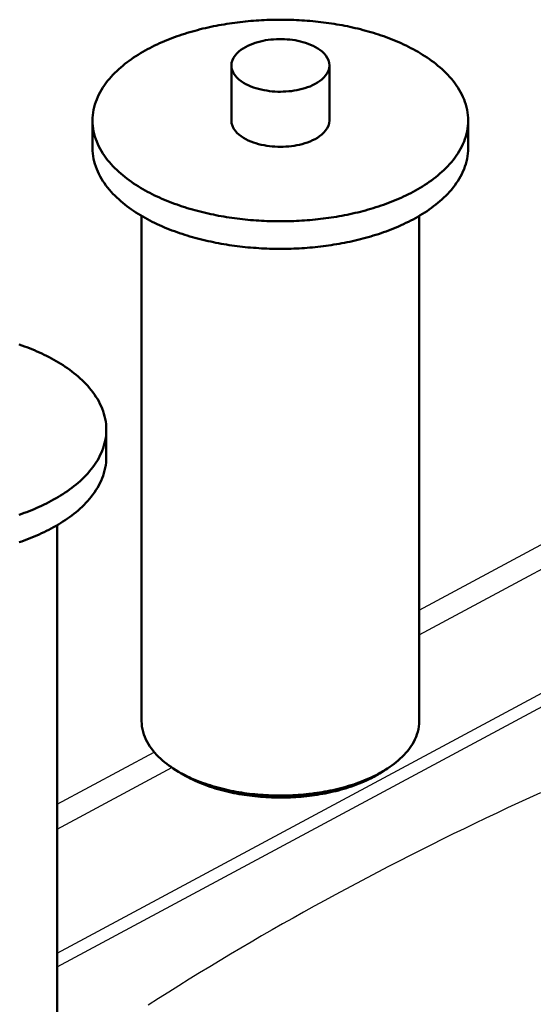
# Model space of a CAD drawing. Header units: millimetres. Extents: x 0 to 841, y 0 to 594.
# Tile 36 of 50: x 218 to 241, y 374 to 418. Entities that reach past the tile are written whole.
import ezdxf

# ---------------------------------------------------------------- set-up
doc = ezdxf.new("R2010")
doc.units = ezdxf.units.MM
doc.layers.add('FINA', color=7, linetype='CONTINUOUS', lineweight=25)
doc.layers.add('VIS', color=7, linetype='CONTINUOUS', lineweight=50)

msp = doc.modelspace()

# ---------------------------------------------------------------- linework, layer by layer
at = {"layer": 'FINA'}
for points in [[(237.845, 413.815), (237.842, 413.936), (237.833, 414.056), (237.818, 414.175), (237.797, 414.294), (237.771, 414.411), (237.739, 414.527), (237.702, 414.642), (237.66, 414.755), (237.613, 414.866), (237.562, 414.975), (237.506, 415.081), (237.447, 415.186), (237.383, 415.288), (237.316, 415.388), (237.246, 415.486), (237.173, 415.581), (237.096, 415.674), (237.017, 415.765), (236.936, 415.854), (236.852, 415.94), (236.766, 416.024), (236.678, 416.106), (236.588, 416.186), (236.496, 416.264), (236.402, 416.34), (236.307, 416.414), (236.21, 416.486), (236.113, 416.556), (236.013, 416.624), (235.913, 416.69), (235.811, 416.755), (235.708, 416.817), (235.605, 416.878), (235.5, 416.938), (235.394, 416.996), (235.288, 417.052), (235.181, 417.107), (235.073, 417.16), (234.964, 417.212), (234.855, 417.262), (234.745, 417.311), (234.634, 417.358), (234.523, 417.404), (234.411, 417.449), (234.299, 417.492), (234.186, 417.534), (234.073, 417.575), (233.959, 417.614), (233.845, 417.653), (233.73, 417.69), (233.615, 417.726), (233.5, 417.76), (233.384, 417.794), (233.268, 417.826), (233.152, 417.857), (233.035, 417.888), (232.919, 417.917), (232.802, 417.944), (232.684, 417.971), (232.567, 417.997), (232.449, 418.022), (232.331, 418.045), (232.212, 418.068), (232.094, 418.09), (231.975, 418.11), (231.857, 418.13), (231.738, 418.148), (231.619, 418.166), (231.499, 418.182), (231.38, 418.198), (231.26, 418.213), (231.141, 418.226), (231.021, 418.239), (230.901, 418.251), (230.781, 418.261), (230.661, 418.271), (230.541, 418.28), (230.421, 418.288), (230.301, 418.295), (230.181, 418.301), (230.06, 418.306), (229.94, 418.31), (229.82, 418.313), (229.699, 418.316), (229.579, 418.317), (229.459, 418.318), (229.338, 418.317), (229.218, 418.316), (229.098, 418.313), (228.977, 418.31), (228.857, 418.306), (228.737, 418.301), (228.616, 418.295), (228.496, 418.288), (228.376, 418.28), (228.256, 418.271), (228.136, 418.261), (228.016, 418.251), (227.896, 418.239), (227.777, 418.226), (227.657, 418.213), (227.537, 418.198), (227.418, 418.182), (227.299, 418.166), (227.18, 418.148), (227.061, 418.13), (226.942, 418.11), (226.823, 418.09), (226.705, 418.068), (226.587, 418.045), (226.469, 418.022), (226.351, 417.997), (226.233, 417.971), (226.116, 417.944), (225.999, 417.917), (225.882, 417.888), (225.765, 417.857), (225.649, 417.826), (225.533, 417.794), (225.417, 417.76), (225.302, 417.726), (225.187, 417.69), (225.073, 417.653), (224.959, 417.614), (224.845, 417.575), (224.732, 417.534), (224.619, 417.492), (224.507, 417.449), (224.395, 417.404), (224.283, 417.358), (224.173, 417.311), (224.063, 417.262), (223.953, 417.212), (223.845, 417.16), (223.737, 417.107), (223.629, 417.052), (223.523, 416.996), (223.417, 416.938), (223.313, 416.878), (223.209, 416.817), (223.106, 416.755), (223.005, 416.69), (222.904, 416.624), (222.805, 416.556), (222.707, 416.486), (222.61, 416.414), (222.515, 416.34), (222.422, 416.264), (222.33, 416.186), (222.24, 416.106), (222.152, 416.024), (222.066, 415.94), (221.982, 415.854), (221.9, 415.765), (221.821, 415.674), (221.745, 415.581), (221.671, 415.486), (221.601, 415.388), (221.534, 415.288), (221.471, 415.186), (221.411, 415.081), (221.356, 414.975), (221.304, 414.866), (221.257, 414.755), (221.215, 414.642), (221.178, 414.527), (221.147, 414.411), (221.12, 414.294), (221.1, 414.175), (221.085, 414.056), (221.076, 413.936), (221.073, 413.815)], [(231.646, 416.276), (231.635, 416.395), (231.602, 416.511), (231.551, 416.619), (231.485, 416.719), (231.407, 416.81), (231.32, 416.893), (231.226, 416.968), (231.127, 417.036), (231.024, 417.097), (230.917, 417.152), (230.807, 417.201), (230.696, 417.245), (230.582, 417.284), (230.467, 417.318), (230.351, 417.348), (230.234, 417.374), (230.116, 417.396), (229.997, 417.414), (229.878, 417.429), (229.759, 417.44), (229.639, 417.447), (229.519, 417.45), (229.399, 417.45), (229.279, 417.447), (229.159, 417.44), (229.039, 417.429), (228.92, 417.414), (228.801, 417.396), (228.683, 417.374), (228.566, 417.348), (228.45, 417.318), (228.335, 417.284), (228.222, 417.245), (228.11, 417.201), (228, 417.152), (227.894, 417.097), (227.79, 417.036), (227.691, 416.968), (227.597, 416.893), (227.511, 416.81), (227.433, 416.719), (227.366, 416.619), (227.315, 416.511), (227.282, 416.395), (227.271, 416.276)], [(227.271, 416.276), (227.283, 416.154), (227.317, 416.036), (227.371, 415.926), (227.44, 415.824), (227.52, 415.732), (227.61, 415.648), (227.707, 415.572), (227.81, 415.504), (227.916, 415.443), (228.026, 415.388), (228.139, 415.339), (228.254, 415.296), (228.37, 415.257), (228.488, 415.223), (228.608, 415.194), (228.728, 415.169), (228.849, 415.148), (228.971, 415.131), (229.093, 415.118), (229.216, 415.109), (229.338, 415.103), (229.461, 415.102), (229.584, 415.104), (229.707, 415.109), (229.829, 415.119), (229.951, 415.132), (230.073, 415.149), (230.194, 415.17), (230.314, 415.195), (230.434, 415.225), (230.552, 415.259), (230.668, 415.298), (230.783, 415.341), (230.896, 415.391), (231.006, 415.446)], [(227.271, 416.276), (227.271, 413.815)], [(231.006, 415.446), (231.112, 415.507), (231.213, 415.575), (231.31, 415.65), (231.399, 415.734), (231.479, 415.826), (231.547, 415.927), (231.601, 416.037), (231.635, 416.155), (231.646, 416.276)], [(231.646, 416.276), (231.646, 413.815)], [(221.073, 413.815), (221.076, 413.695), (221.085, 413.575), (221.1, 413.456), (221.12, 413.337), (221.147, 413.22), (221.178, 413.104), (221.215, 412.989), (221.257, 412.876), (221.304, 412.765), (221.355, 412.657), (221.411, 412.55), (221.47, 412.445), (221.534, 412.343), (221.601, 412.243), (221.671, 412.145), (221.744, 412.05), (221.821, 411.957), (221.9, 411.866), (221.981, 411.777), (222.065, 411.691), (222.151, 411.607), (222.239, 411.525), (222.329, 411.445), (222.421, 411.367), (222.514, 411.292), (222.609, 411.218), (222.706, 411.146), (222.804, 411.076), (222.903, 411.008), (223.003, 410.942), (223.105, 410.877), (223.208, 410.814), (223.311, 410.753), (223.416, 410.694), (223.521, 410.636), (223.628, 410.58), (223.735, 410.525), (223.843, 410.472), (223.952, 410.42), (224.061, 410.37), (224.171, 410.321), (224.282, 410.273), (224.393, 410.227), (224.504, 410.183), (224.617, 410.139), (224.729, 410.097), (224.843, 410.057), (224.956, 410.017), (225.07, 409.979), (225.185, 409.942), (225.3, 409.906), (225.415, 409.871), (225.531, 409.838), (225.646, 409.805), (225.763, 409.774), (225.879, 409.744), (225.996, 409.715), (226.113, 409.687), (226.23, 409.66), (226.348, 409.634), (226.466, 409.61), (226.584, 409.586), (226.702, 409.563), (226.82, 409.542), (226.939, 409.521), (227.058, 409.502), (227.176, 409.483), (227.295, 409.465), (227.415, 409.449), (227.534, 409.433), (227.653, 409.419), (227.773, 409.405), (227.893, 409.392), (228.012, 409.381), (228.132, 409.37), (228.252, 409.36), (228.372, 409.351), (228.492, 409.343), (228.612, 409.336), (228.733, 409.33), (228.853, 409.325), (228.973, 409.321), (229.093, 409.317), (229.214, 409.315), (229.334, 409.314), (229.454, 409.313), (229.575, 409.313), (229.695, 409.315), (229.815, 409.317), (229.936, 409.32), (230.056, 409.324), (230.176, 409.33), (230.296, 409.336), (230.416, 409.342), (230.537, 409.35), (230.657, 409.359), (230.777, 409.369), (230.896, 409.38), (231.016, 409.391), (231.136, 409.404), (231.255, 409.418), (231.375, 409.432), (231.494, 409.448), (231.613, 409.464), (231.732, 409.482), (231.851, 409.5), (231.97, 409.52), (232.089, 409.54), (232.207, 409.562), (232.325, 409.584), (232.443, 409.608), (232.561, 409.632), (232.679, 409.658), (232.796, 409.685), (232.913, 409.713), (233.03, 409.742), (233.146, 409.772), (233.263, 409.803), (233.379, 409.835), (233.494, 409.869), (233.609, 409.903), (233.724, 409.939), (233.839, 409.976), (233.953, 410.014), (234.067, 410.054), (234.18, 410.094), (234.293, 410.136), (234.405, 410.18), (234.517, 410.224), (234.628, 410.27), (234.739, 410.317), (234.849, 410.366), (234.958, 410.416), (235.067, 410.468), (235.175, 410.521), (235.282, 410.576), (235.388, 410.632)], [(221.073, 413.815), (221.073, 412.585)], [(227.271, 413.815), (227.283, 413.693), (227.317, 413.575), (227.371, 413.465), (227.44, 413.363), (227.52, 413.271), (227.61, 413.187), (227.707, 413.112), (227.81, 413.044), (227.916, 412.983), (228.026, 412.928), (228.139, 412.879), (228.254, 412.835), (228.37, 412.797), (228.488, 412.763), (228.608, 412.733), (228.728, 412.708), (228.849, 412.687), (228.971, 412.67), (229.093, 412.657), (229.216, 412.648), (229.338, 412.643), (229.461, 412.641), (229.584, 412.643), (229.707, 412.648), (229.829, 412.658), (229.951, 412.671), (230.073, 412.688), (230.194, 412.709), (230.314, 412.734), (230.434, 412.764), (230.552, 412.798), (230.668, 412.837), (230.783, 412.881), (230.896, 412.93), (231.006, 412.985)], [(231.006, 412.985), (231.112, 413.046), (231.213, 413.114), (231.31, 413.189), (231.399, 413.273), (231.479, 413.365), (231.547, 413.466), (231.601, 413.576), (231.635, 413.694), (231.646, 413.815)], [(235.388, 410.632), (235.494, 410.69), (235.599, 410.749), (235.703, 410.81), (235.806, 410.873), (235.908, 410.938), (236.009, 411.004), (236.108, 411.072), (236.206, 411.142), (236.303, 411.214), (236.398, 411.288), (236.492, 411.364), (236.584, 411.441), (236.674, 411.521), (236.763, 411.603), (236.849, 411.688), (236.933, 411.774), (237.015, 411.863), (237.094, 411.954), (237.171, 412.047), (237.244, 412.142), (237.315, 412.24), (237.382, 412.34), (237.445, 412.443), (237.505, 412.548), (237.561, 412.654), (237.612, 412.763), (237.659, 412.875), (237.702, 412.987), (237.739, 413.102), (237.771, 413.219), (237.797, 413.336), (237.818, 413.455), (237.833, 413.575), (237.842, 413.695), (237.845, 413.815)], [(237.845, 413.815), (237.845, 412.585)], [(221.073, 412.585), (221.076, 412.465), (221.085, 412.345), (221.1, 412.225), (221.12, 412.107), (221.147, 411.989), (221.178, 411.873), (221.215, 411.759), (221.257, 411.646), (221.304, 411.535), (221.355, 411.426), (221.411, 411.32), (221.47, 411.215), (221.534, 411.113), (221.601, 411.013), (221.671, 410.915), (221.744, 410.82), (221.821, 410.726), (221.9, 410.636), (221.981, 410.547), (222.065, 410.461), (222.151, 410.377), (222.239, 410.295), (222.329, 410.215), (222.421, 410.137), (222.514, 410.061), (222.609, 409.987), (222.706, 409.916), (222.804, 409.846), (222.903, 409.777), (223.003, 409.711), (223.105, 409.647), (223.208, 409.584), (223.311, 409.523), (223.416, 409.463), (223.521, 409.405), (223.628, 409.349), (223.735, 409.294), (223.843, 409.241), (223.952, 409.19), (224.061, 409.139), (224.171, 409.091), (224.282, 409.043), (224.393, 408.997), (224.504, 408.952), (224.617, 408.909), (224.729, 408.867), (224.843, 408.826), (224.956, 408.787), (225.07, 408.748), (225.185, 408.711), (225.3, 408.675), (225.415, 408.641), (225.531, 408.607), (225.646, 408.575), (225.763, 408.544), (225.879, 408.513), (225.996, 408.484), (226.113, 408.456), (226.23, 408.43), (226.348, 408.404), (226.466, 408.379), (226.584, 408.356), (226.702, 408.333), (226.82, 408.311), (226.939, 408.291), (227.058, 408.271), (227.176, 408.253), (227.295, 408.235), (227.415, 408.218), (227.534, 408.203), (227.653, 408.188), (227.773, 408.175), (227.893, 408.162), (228.012, 408.15), (228.132, 408.139), (228.252, 408.129), (228.372, 408.121), (228.492, 408.113), (228.612, 408.106), (228.733, 408.1), (228.853, 408.094), (228.973, 408.09), (229.093, 408.087), (229.214, 408.085), (229.334, 408.083), (229.454, 408.083), (229.575, 408.083), (229.695, 408.084), (229.815, 408.087), (229.936, 408.09), (230.056, 408.094), (230.176, 408.099), (230.296, 408.105), (230.416, 408.112), (230.537, 408.12), (230.657, 408.129), (230.777, 408.139), (230.896, 408.149), (231.016, 408.161), (231.136, 408.174), (231.255, 408.187), (231.375, 408.202), (231.494, 408.217), (231.613, 408.234), (231.732, 408.251), (231.851, 408.27), (231.97, 408.289), (232.089, 408.31), (232.207, 408.331), (232.325, 408.354), (232.443, 408.377), (232.561, 408.402), (232.679, 408.428), (232.796, 408.455), (232.913, 408.482), (233.03, 408.511), (233.146, 408.541), (233.263, 408.573), (233.379, 408.605), (233.494, 408.638), (233.609, 408.673), (233.724, 408.709), (233.839, 408.746), (233.953, 408.784), (234.067, 408.823), (234.18, 408.864), (234.293, 408.906), (234.405, 408.949), (234.517, 408.994), (234.628, 409.04), (234.739, 409.087), (234.849, 409.136), (234.958, 409.186), (235.067, 409.238), (235.175, 409.291), (235.282, 409.345), (235.388, 409.401)], [(235.388, 409.401), (235.494, 409.459), (235.599, 409.519), (235.703, 409.58), (235.806, 409.643), (235.908, 409.707), (236.009, 409.773), (236.108, 409.842), (236.206, 409.912), (236.303, 409.983), (236.398, 410.057), (236.492, 410.133), (236.584, 410.211), (236.674, 410.291), (236.763, 410.373), (236.849, 410.457), (236.933, 410.544), (237.015, 410.632), (237.094, 410.723), (237.171, 410.817), (237.244, 410.912), (237.315, 411.01), (237.382, 411.11), (237.445, 411.212), (237.505, 411.317), (237.561, 411.424), (237.612, 411.533), (237.659, 411.644), (237.702, 411.757), (237.739, 411.872), (237.771, 411.988), (237.797, 412.106), (237.818, 412.225), (237.833, 412.344), (237.842, 412.464), (237.845, 412.585)], [(223.26, 409.552), (223.26, 386.993)], [(235.657, 409.552), (235.657, 386.993)], [(219.498, 376.633), (272.149, 404.901)], [(221.686, 400.008), (221.683, 400.129), (221.674, 400.249), (221.659, 400.368), (221.638, 400.487), (221.612, 400.604), (221.58, 400.72), (221.543, 400.835), (221.501, 400.948), (221.454, 401.059), (221.403, 401.167), (221.347, 401.274), (221.288, 401.379), (221.224, 401.481), (221.157, 401.581), (221.087, 401.679), (221.014, 401.774), (220.937, 401.867), (220.858, 401.958), (220.777, 402.047), (220.693, 402.133), (220.607, 402.217), (220.519, 402.299), (220.429, 402.379), (220.337, 402.457), (220.243, 402.533), (220.148, 402.607), (220.052, 402.678), (219.954, 402.748), (219.854, 402.817), (219.754, 402.883), (219.652, 402.947), (219.55, 403.01), (219.446, 403.071), (219.341, 403.131), (219.236, 403.189), (219.129, 403.245), (219.022, 403.3), (218.914, 403.353), (218.805, 403.404), (218.696, 403.455), (218.586, 403.503), (218.475, 403.551), (218.364, 403.597), (218.252, 403.642), (218.14, 403.685), (218.027, 403.727), (217.914, 403.768), (217.8, 403.807)], [(219.23, 396.825), (219.335, 396.882), (219.44, 396.942), (219.544, 397.003), (219.647, 397.066), (219.749, 397.13), (219.85, 397.197), (219.949, 397.265), (220.047, 397.335), (220.144, 397.407), (220.239, 397.481), (220.333, 397.556), (220.425, 397.634), (220.516, 397.714), (220.604, 397.796), (220.69, 397.881), (220.774, 397.967), (220.856, 398.056), (220.935, 398.147), (221.012, 398.24), (221.085, 398.335), (221.156, 398.433), (221.223, 398.533), (221.287, 398.636), (221.346, 398.74), (221.402, 398.847), (221.454, 398.956), (221.501, 399.067), (221.543, 399.18), (221.58, 399.295), (221.612, 399.411), (221.638, 399.529), (221.659, 399.648), (221.674, 399.767), (221.683, 399.888), (221.686, 400.008)], [(221.686, 400.008), (221.686, 398.778)], [(219.498, 376.018), (262.449, 399.078)], [(219.23, 395.594), (219.335, 395.652), (219.44, 395.712), (219.544, 395.773), (219.647, 395.835), (219.749, 395.9), (219.85, 395.966), (219.949, 396.034), (220.047, 396.104), (220.144, 396.176), (220.239, 396.25), (220.333, 396.326), (220.425, 396.404), (220.516, 396.484), (220.604, 396.566), (220.69, 396.65), (220.774, 396.737), (220.856, 396.825), (220.935, 396.916), (221.012, 397.009), (221.085, 397.105), (221.156, 397.203), (221.223, 397.303), (221.287, 397.405), (221.346, 397.51), (221.402, 397.617), (221.454, 397.726), (221.501, 397.837), (221.543, 397.95), (221.58, 398.065), (221.612, 398.181), (221.638, 398.299), (221.659, 398.417), (221.674, 398.537), (221.683, 398.657), (221.686, 398.778)], [(235.657, 391.953), (245.304, 397.132)], [(217.794, 396.207), (217.908, 396.247), (218.021, 396.287), (218.134, 396.329), (218.246, 396.372), (218.358, 396.417), (218.469, 396.463), (218.58, 396.51), (218.69, 396.559), (218.799, 396.609), (218.908, 396.661), (219.016, 396.714), (219.123, 396.768), (219.23, 396.825)], [(235.657, 390.845), (246.091, 396.447)], [(217.794, 394.977), (217.908, 395.016), (218.021, 395.057), (218.134, 395.099), (218.246, 395.142), (218.358, 395.187), (218.469, 395.233), (218.58, 395.28), (218.69, 395.329), (218.799, 395.379), (218.908, 395.43), (219.016, 395.483), (219.123, 395.538), (219.23, 395.594)], [(219.498, 395.745), (219.498, 373.186)], [(223.26, 386.993), (223.265, 386.872), (223.277, 386.752), (223.297, 386.633), (223.325, 386.516), (223.36, 386.4), (223.402, 386.287), (223.45, 386.176), (223.504, 386.068), (223.564, 385.964), (223.629, 385.862), (223.699, 385.763), (223.773, 385.668), (223.851, 385.575), (223.932, 385.486), (224.017, 385.4), (224.104, 385.317), (224.194, 385.236), (224.287, 385.159), (224.382, 385.084), (224.479, 385.012), (224.577, 384.942), (224.678, 384.875)], [(234.24, 384.875), (234.34, 384.942), (234.439, 385.012), (234.536, 385.084), (234.63, 385.159), (234.723, 385.236), (234.813, 385.317), (234.901, 385.4), (234.985, 385.486), (235.067, 385.575), (235.144, 385.668), (235.218, 385.763), (235.288, 385.862), (235.353, 385.964), (235.413, 386.068), (235.467, 386.176), (235.516, 386.287), (235.558, 386.4), (235.593, 386.516), (235.621, 386.633), (235.641, 386.752), (235.653, 386.872), (235.657, 386.993)], [(219.498, 383.277), (223.828, 385.602)], [(219.498, 382.17), (224.615, 384.917)], [(224.678, 384.875), (224.779, 384.811), (224.883, 384.748), (224.987, 384.688), (225.093, 384.631), (225.2, 384.575), (225.308, 384.521), (225.417, 384.47), (225.527, 384.42), (225.638, 384.373), (225.75, 384.327), (225.862, 384.283), (225.975, 384.241), (226.089, 384.2), (226.203, 384.161), (226.318, 384.124), (226.433, 384.089), (226.549, 384.055), (226.665, 384.022), (226.782, 383.992), (226.899, 383.962), (227.016, 383.935), (227.134, 383.908), (227.252, 383.883), (227.37, 383.86), (227.489, 383.838), (227.607, 383.817), (227.726, 383.798), (227.846, 383.78), (227.965, 383.763), (228.085, 383.748), (228.205, 383.734), (228.325, 383.721), (228.445, 383.71), (228.565, 383.7), (228.685, 383.691), (228.806, 383.684), (228.926, 383.677), (229.046, 383.673), (229.167, 383.669), (229.288, 383.666), (229.408, 383.665), (229.529, 383.665), (229.649, 383.667), (229.77, 383.669), (229.891, 383.673), (230.011, 383.678), (230.132, 383.685), (230.252, 383.693), (230.372, 383.702), (230.492, 383.712), (230.612, 383.723), (230.732, 383.736), (230.852, 383.75), (230.972, 383.766), (231.091, 383.783), (231.21, 383.801), (231.33, 383.82), (231.448, 383.841), (231.567, 383.864), (231.685, 383.887), (231.803, 383.912), (231.921, 383.939), (232.038, 383.967), (232.155, 383.997), (232.272, 384.028), (232.388, 384.06), (232.503, 384.094), (232.619, 384.13), (232.733, 384.167), (232.847, 384.207), (232.961, 384.247), (233.074, 384.29), (233.186, 384.334), (233.297, 384.38), (233.408, 384.428), (233.518, 384.478), (233.627, 384.53), (233.735, 384.584), (233.842, 384.64)], [(224.903, 384.729), (224.678, 384.875)], [(224.793, 384.802), (224.812, 384.79), (224.83, 384.777), (224.848, 384.765), (224.866, 384.753), (224.884, 384.741), (224.903, 384.729)], [(233.842, 384.64), (233.909, 384.677), (233.976, 384.715), (234.043, 384.753), (234.109, 384.793), (234.175, 384.834), (234.24, 384.875)], [(234.015, 384.729), (234.24, 384.875)], [(234.015, 384.729), (234.033, 384.741), (234.051, 384.753), (234.07, 384.765), (234.088, 384.777), (234.106, 384.79), (234.124, 384.802)], [(224.903, 384.729), (225.005, 384.664), (225.109, 384.602), (225.214, 384.542), (225.32, 384.484), (225.428, 384.429), (225.537, 384.376), (225.647, 384.325), (225.757, 384.276), (225.869, 384.229), (225.981, 384.184), (226.094, 384.14), (226.208, 384.099), (226.323, 384.06), (226.438, 384.022), (226.553, 383.986), (226.669, 383.952), (226.786, 383.919), (226.903, 383.888), (227.02, 383.859), (227.138, 383.831), (227.256, 383.804), (227.375, 383.78), (227.494, 383.756), (227.613, 383.735), (227.732, 383.714), (227.852, 383.695), (227.972, 383.678), (228.092, 383.662), (228.212, 383.647), (228.332, 383.634), (228.453, 383.622), (228.573, 383.612), (228.694, 383.602), (228.815, 383.595), (228.936, 383.588), (229.057, 383.583), (229.178, 383.579), (229.299, 383.577), (229.42, 383.576), (229.541, 383.576), (229.662, 383.578), (229.783, 383.58), (229.904, 383.585), (230.025, 383.59), (230.146, 383.597), (230.267, 383.606), (230.387, 383.615), (230.508, 383.626), (230.628, 383.638), (230.749, 383.652), (230.869, 383.667), (230.989, 383.684), (231.108, 383.702), (231.228, 383.721), (231.347, 383.742), (231.466, 383.764), (231.585, 383.788), (231.703, 383.814), (231.821, 383.84), (231.939, 383.869), (232.056, 383.899), (232.173, 383.93), (232.29, 383.964), (232.406, 383.999), (232.521, 384.035), (232.636, 384.074), (232.75, 384.114), (232.864, 384.156), (232.976, 384.199), (233.089, 384.245), (233.2, 384.293), (233.31, 384.343), (233.42, 384.394), (233.528, 384.448), (233.635, 384.505)], [(233.635, 384.505), (233.7, 384.54), (233.764, 384.576), (233.827, 384.613), (233.89, 384.65), (233.953, 384.689), (234.015, 384.729)], [(241.073, 383.792), (240.583, 383.567), (240.094, 383.341), (239.606, 383.114), (239.119, 382.884), (238.632, 382.653), (238.146, 382.42), (237.661, 382.186), (237.177, 381.95), (236.694, 381.712), (236.212, 381.472), (235.73, 381.231), (235.25, 380.988), (234.77, 380.743), (234.291, 380.496), (233.813, 380.248), (233.336, 379.997), (232.86, 379.745), (232.385, 379.492), (231.911, 379.236), (231.438, 378.978), (230.966, 378.719), (230.495, 378.458), (230.025, 378.195), (229.556, 377.93), (229.088, 377.663), (228.621, 377.394), (228.155, 377.124), (227.691, 376.851), (227.227, 376.577), (226.765, 376.301), (226.304, 376.022), (225.844, 375.742), (225.385, 375.46), (224.927, 375.175), (224.471, 374.889), (224.016, 374.601), (223.562, 374.311)]]:
    msp.add_lwpolyline(points, dxfattribs=at)
at = {"layer": 'VIS'}
for points in [[(237.845, 413.815), (237.842, 413.936), (237.833, 414.056), (237.818, 414.175), (237.797, 414.294), (237.771, 414.411), (237.739, 414.527), (237.702, 414.642), (237.66, 414.755), (237.613, 414.866), (237.562, 414.975), (237.506, 415.081), (237.447, 415.186), (237.383, 415.288), (237.316, 415.388), (237.246, 415.486), (237.173, 415.581), (237.096, 415.674), (237.017, 415.765), (236.936, 415.854), (236.852, 415.94), (236.766, 416.024), (236.678, 416.106), (236.588, 416.186), (236.496, 416.264), (236.402, 416.34), (236.307, 416.414), (236.21, 416.486), (236.113, 416.556), (236.013, 416.624), (235.913, 416.69), (235.811, 416.755), (235.708, 416.817), (235.605, 416.878), (235.5, 416.938), (235.394, 416.996), (235.288, 417.052), (235.181, 417.107), (235.073, 417.16), (234.964, 417.212), (234.855, 417.262), (234.745, 417.311), (234.634, 417.358), (234.523, 417.404), (234.411, 417.449), (234.299, 417.492), (234.186, 417.534), (234.073, 417.575), (233.959, 417.614), (233.845, 417.653), (233.73, 417.69), (233.615, 417.726), (233.5, 417.76), (233.384, 417.794), (233.268, 417.826), (233.152, 417.857), (233.035, 417.888), (232.919, 417.917), (232.802, 417.944), (232.684, 417.971), (232.567, 417.997), (232.449, 418.022), (232.331, 418.045), (232.212, 418.068), (232.094, 418.09), (231.975, 418.11), (231.857, 418.13), (231.738, 418.148), (231.619, 418.166), (231.499, 418.182), (231.38, 418.198), (231.26, 418.213), (231.141, 418.226), (231.021, 418.239), (230.901, 418.251), (230.781, 418.261), (230.661, 418.271), (230.541, 418.28), (230.421, 418.288), (230.301, 418.295), (230.181, 418.301), (230.06, 418.306), (229.94, 418.31), (229.82, 418.313), (229.699, 418.316), (229.579, 418.317), (229.459, 418.318), (229.338, 418.317), (229.218, 418.316), (229.098, 418.313), (228.977, 418.31), (228.857, 418.306), (228.737, 418.301), (228.616, 418.295), (228.496, 418.288), (228.376, 418.28), (228.256, 418.271), (228.136, 418.261), (228.016, 418.251), (227.896, 418.239), (227.777, 418.226), (227.657, 418.213), (227.537, 418.198), (227.418, 418.182), (227.299, 418.166), (227.18, 418.148), (227.061, 418.13), (226.942, 418.11), (226.823, 418.09), (226.705, 418.068), (226.587, 418.045), (226.469, 418.022), (226.351, 417.997), (226.233, 417.971), (226.116, 417.944), (225.999, 417.917), (225.882, 417.888), (225.765, 417.857), (225.649, 417.826), (225.533, 417.794), (225.417, 417.76), (225.302, 417.726), (225.187, 417.69), (225.073, 417.653), (224.959, 417.614), (224.845, 417.575), (224.732, 417.534), (224.619, 417.492), (224.507, 417.449), (224.395, 417.404), (224.283, 417.358), (224.173, 417.311), (224.063, 417.262), (223.953, 417.212), (223.845, 417.16), (223.737, 417.107), (223.629, 417.052), (223.523, 416.996), (223.417, 416.938), (223.313, 416.878), (223.209, 416.817), (223.106, 416.755), (223.005, 416.69), (222.904, 416.624), (222.805, 416.556), (222.707, 416.486), (222.61, 416.414), (222.515, 416.34), (222.422, 416.264), (222.33, 416.186), (222.24, 416.106), (222.152, 416.024), (222.066, 415.94), (221.982, 415.854), (221.9, 415.765), (221.821, 415.674), (221.745, 415.581), (221.671, 415.486), (221.601, 415.388), (221.534, 415.288), (221.471, 415.186), (221.411, 415.081), (221.356, 414.975), (221.304, 414.866), (221.257, 414.755), (221.215, 414.642), (221.178, 414.527), (221.147, 414.411), (221.12, 414.294), (221.1, 414.175), (221.085, 414.056), (221.076, 413.936), (221.073, 413.815)], [(231.646, 416.276), (231.635, 416.395), (231.602, 416.511), (231.551, 416.619), (231.485, 416.719), (231.407, 416.81), (231.32, 416.893), (231.226, 416.968), (231.127, 417.036), (231.024, 417.097), (230.917, 417.152), (230.807, 417.201), (230.696, 417.245), (230.582, 417.284), (230.467, 417.318), (230.351, 417.348), (230.234, 417.374), (230.116, 417.396), (229.997, 417.414), (229.878, 417.429), (229.759, 417.44), (229.639, 417.447), (229.519, 417.45), (229.399, 417.45), (229.279, 417.447), (229.159, 417.44), (229.039, 417.429), (228.92, 417.414), (228.801, 417.396), (228.683, 417.374), (228.566, 417.348), (228.45, 417.318), (228.335, 417.284), (228.222, 417.245), (228.11, 417.201), (228, 417.152), (227.894, 417.097), (227.79, 417.036), (227.691, 416.968), (227.597, 416.893), (227.511, 416.81), (227.433, 416.719), (227.366, 416.619), (227.315, 416.511), (227.282, 416.395), (227.271, 416.276)], [(227.271, 416.276), (227.283, 416.154), (227.317, 416.036), (227.371, 415.926), (227.44, 415.824), (227.52, 415.732), (227.61, 415.648), (227.707, 415.572), (227.81, 415.504), (227.916, 415.443), (228.026, 415.388), (228.139, 415.339), (228.254, 415.296), (228.37, 415.257), (228.488, 415.223), (228.608, 415.194), (228.728, 415.169), (228.849, 415.148), (228.971, 415.131), (229.093, 415.118), (229.216, 415.109), (229.338, 415.103), (229.461, 415.102), (229.584, 415.104), (229.707, 415.109), (229.829, 415.119), (229.951, 415.132), (230.073, 415.149), (230.194, 415.17), (230.314, 415.195), (230.434, 415.225), (230.552, 415.259), (230.668, 415.298), (230.783, 415.341), (230.896, 415.391), (231.006, 415.446)], [(227.271, 416.276), (227.271, 413.815)], [(231.006, 415.446), (231.112, 415.507), (231.213, 415.575), (231.31, 415.65), (231.399, 415.734), (231.479, 415.826), (231.547, 415.927), (231.601, 416.037), (231.635, 416.155), (231.646, 416.276)], [(231.646, 416.276), (231.646, 413.815)], [(221.073, 413.815), (221.076, 413.695), (221.085, 413.575), (221.1, 413.456), (221.12, 413.337), (221.147, 413.22), (221.178, 413.104), (221.215, 412.989), (221.257, 412.876), (221.304, 412.765), (221.355, 412.657), (221.411, 412.55), (221.47, 412.445), (221.534, 412.343), (221.601, 412.243), (221.671, 412.145), (221.744, 412.05), (221.821, 411.957), (221.9, 411.866), (221.981, 411.777), (222.065, 411.691), (222.151, 411.607), (222.239, 411.525), (222.329, 411.445), (222.421, 411.367), (222.514, 411.292), (222.609, 411.218), (222.706, 411.146), (222.804, 411.076), (222.903, 411.008), (223.003, 410.942), (223.105, 410.877), (223.208, 410.814), (223.311, 410.753), (223.416, 410.694), (223.521, 410.636), (223.628, 410.58), (223.735, 410.525), (223.843, 410.472), (223.952, 410.42), (224.061, 410.37), (224.171, 410.321), (224.282, 410.273), (224.393, 410.227), (224.504, 410.183), (224.617, 410.139), (224.729, 410.097), (224.843, 410.057), (224.956, 410.017), (225.07, 409.979), (225.185, 409.942), (225.3, 409.906), (225.415, 409.871), (225.531, 409.838), (225.646, 409.805), (225.763, 409.774), (225.879, 409.744), (225.996, 409.715), (226.113, 409.687), (226.23, 409.66), (226.348, 409.634), (226.466, 409.61), (226.584, 409.586), (226.702, 409.563), (226.82, 409.542), (226.939, 409.521), (227.058, 409.502), (227.176, 409.483), (227.295, 409.465), (227.415, 409.449), (227.534, 409.433), (227.653, 409.419), (227.773, 409.405), (227.893, 409.392), (228.012, 409.381), (228.132, 409.37), (228.252, 409.36), (228.372, 409.351), (228.492, 409.343), (228.612, 409.336), (228.733, 409.33), (228.853, 409.325), (228.973, 409.321), (229.093, 409.317), (229.214, 409.315), (229.334, 409.314), (229.454, 409.313), (229.575, 409.313), (229.695, 409.315), (229.815, 409.317), (229.936, 409.32), (230.056, 409.324), (230.176, 409.33), (230.296, 409.336), (230.416, 409.342), (230.537, 409.35), (230.657, 409.359), (230.777, 409.369), (230.896, 409.38), (231.016, 409.391), (231.136, 409.404), (231.255, 409.418), (231.375, 409.432), (231.494, 409.448), (231.613, 409.464), (231.732, 409.482), (231.851, 409.5), (231.97, 409.52), (232.089, 409.54), (232.207, 409.562), (232.325, 409.584), (232.443, 409.608), (232.561, 409.632), (232.679, 409.658), (232.796, 409.685), (232.913, 409.713), (233.03, 409.742), (233.146, 409.772), (233.263, 409.803), (233.379, 409.835), (233.494, 409.869), (233.609, 409.903), (233.724, 409.939), (233.839, 409.976), (233.953, 410.014), (234.067, 410.054), (234.18, 410.094), (234.293, 410.136), (234.405, 410.18), (234.517, 410.224), (234.628, 410.27), (234.739, 410.317), (234.849, 410.366), (234.958, 410.416), (235.067, 410.468), (235.175, 410.521), (235.282, 410.576), (235.388, 410.632)], [(221.073, 413.815), (221.073, 412.585)], [(227.271, 413.815), (227.283, 413.693), (227.317, 413.575), (227.371, 413.465), (227.44, 413.363), (227.52, 413.271), (227.61, 413.187), (227.707, 413.112), (227.81, 413.044), (227.916, 412.983), (228.026, 412.928), (228.139, 412.879), (228.254, 412.835), (228.37, 412.797), (228.488, 412.763), (228.608, 412.733), (228.728, 412.708), (228.849, 412.687), (228.971, 412.67), (229.093, 412.657), (229.216, 412.648), (229.338, 412.643), (229.461, 412.641), (229.584, 412.643), (229.707, 412.648), (229.829, 412.658), (229.951, 412.671), (230.073, 412.688), (230.194, 412.709), (230.314, 412.734), (230.434, 412.764), (230.552, 412.798), (230.668, 412.837), (230.783, 412.881), (230.896, 412.93), (231.006, 412.985)], [(231.006, 412.985), (231.112, 413.046), (231.213, 413.114), (231.31, 413.189), (231.399, 413.273), (231.479, 413.365), (231.547, 413.466), (231.601, 413.576), (231.635, 413.694), (231.646, 413.815)], [(235.388, 410.632), (235.494, 410.69), (235.599, 410.749), (235.703, 410.81), (235.806, 410.873), (235.908, 410.938), (236.009, 411.004), (236.108, 411.072), (236.206, 411.142), (236.303, 411.214), (236.398, 411.288), (236.492, 411.364), (236.584, 411.441), (236.674, 411.521), (236.763, 411.603), (236.849, 411.688), (236.933, 411.774), (237.015, 411.863), (237.094, 411.954), (237.171, 412.047), (237.244, 412.142), (237.315, 412.24), (237.382, 412.34), (237.445, 412.443), (237.505, 412.548), (237.561, 412.654), (237.612, 412.763), (237.659, 412.875), (237.702, 412.987), (237.739, 413.102), (237.771, 413.219), (237.797, 413.336), (237.818, 413.455), (237.833, 413.575), (237.842, 413.695), (237.845, 413.815)], [(237.845, 413.815), (237.845, 412.585)], [(221.073, 412.585), (221.076, 412.465), (221.085, 412.345), (221.1, 412.225), (221.12, 412.107), (221.147, 411.989), (221.178, 411.873), (221.215, 411.759), (221.257, 411.646), (221.304, 411.535), (221.355, 411.426), (221.411, 411.32), (221.47, 411.215), (221.534, 411.113), (221.601, 411.013), (221.671, 410.915), (221.744, 410.82), (221.821, 410.726), (221.9, 410.636), (221.981, 410.547), (222.065, 410.461), (222.151, 410.377), (222.239, 410.295), (222.329, 410.215), (222.421, 410.137), (222.514, 410.061), (222.609, 409.987), (222.706, 409.916), (222.804, 409.846), (222.903, 409.777), (223.003, 409.711), (223.105, 409.647), (223.208, 409.584), (223.311, 409.523), (223.416, 409.463), (223.521, 409.405), (223.628, 409.349), (223.735, 409.294), (223.843, 409.241), (223.952, 409.19), (224.061, 409.139), (224.171, 409.091), (224.282, 409.043), (224.393, 408.997), (224.504, 408.952), (224.617, 408.909), (224.729, 408.867), (224.843, 408.826), (224.956, 408.787), (225.07, 408.748), (225.185, 408.711), (225.3, 408.675), (225.415, 408.641), (225.531, 408.607), (225.646, 408.575), (225.763, 408.544), (225.879, 408.513), (225.996, 408.484), (226.113, 408.456), (226.23, 408.43), (226.348, 408.404), (226.466, 408.379), (226.584, 408.356), (226.702, 408.333), (226.82, 408.311), (226.939, 408.291), (227.058, 408.271), (227.176, 408.253), (227.295, 408.235), (227.415, 408.218), (227.534, 408.203), (227.653, 408.188), (227.773, 408.175), (227.893, 408.162), (228.012, 408.15), (228.132, 408.139), (228.252, 408.129), (228.372, 408.121), (228.492, 408.113), (228.612, 408.106), (228.733, 408.1), (228.853, 408.094), (228.973, 408.09), (229.093, 408.087), (229.214, 408.085), (229.334, 408.083), (229.454, 408.083), (229.575, 408.083), (229.695, 408.084), (229.815, 408.087), (229.936, 408.09), (230.056, 408.094), (230.176, 408.099), (230.296, 408.105), (230.416, 408.112), (230.537, 408.12), (230.657, 408.129), (230.777, 408.139), (230.896, 408.149), (231.016, 408.161), (231.136, 408.174), (231.255, 408.187), (231.375, 408.202), (231.494, 408.217), (231.613, 408.234), (231.732, 408.251), (231.851, 408.27), (231.97, 408.289), (232.089, 408.31), (232.207, 408.331), (232.325, 408.354), (232.443, 408.377), (232.561, 408.402), (232.679, 408.428), (232.796, 408.455), (232.913, 408.482), (233.03, 408.511), (233.146, 408.541), (233.263, 408.573), (233.379, 408.605), (233.494, 408.638), (233.609, 408.673), (233.724, 408.709), (233.839, 408.746), (233.953, 408.784), (234.067, 408.823), (234.18, 408.864), (234.293, 408.906), (234.405, 408.949), (234.517, 408.994), (234.628, 409.04), (234.739, 409.087), (234.849, 409.136), (234.958, 409.186), (235.067, 409.238), (235.175, 409.291), (235.282, 409.345), (235.388, 409.401)], [(235.388, 409.401), (235.494, 409.459), (235.599, 409.519), (235.703, 409.58), (235.806, 409.643), (235.908, 409.707), (236.009, 409.773), (236.108, 409.842), (236.206, 409.912), (236.303, 409.983), (236.398, 410.057), (236.492, 410.133), (236.584, 410.211), (236.674, 410.291), (236.763, 410.373), (236.849, 410.457), (236.933, 410.544), (237.015, 410.632), (237.094, 410.723), (237.171, 410.817), (237.244, 410.912), (237.315, 411.01), (237.382, 411.11), (237.445, 411.212), (237.505, 411.317), (237.561, 411.424), (237.612, 411.533), (237.659, 411.644), (237.702, 411.757), (237.739, 411.872), (237.771, 411.988), (237.797, 412.106), (237.818, 412.225), (237.833, 412.344), (237.842, 412.464), (237.845, 412.585)], [(223.26, 409.552), (223.26, 386.993)], [(235.657, 409.552), (235.657, 386.993)], [(221.686, 400.008), (221.683, 400.129), (221.674, 400.249), (221.659, 400.368), (221.638, 400.487), (221.612, 400.604), (221.58, 400.72), (221.543, 400.835), (221.501, 400.948), (221.454, 401.059), (221.403, 401.167), (221.347, 401.274), (221.288, 401.379), (221.224, 401.481), (221.157, 401.581), (221.087, 401.679), (221.014, 401.774), (220.937, 401.867), (220.858, 401.958), (220.777, 402.047), (220.693, 402.133), (220.607, 402.217), (220.519, 402.299), (220.429, 402.379), (220.337, 402.457), (220.243, 402.533), (220.148, 402.607), (220.052, 402.678), (219.954, 402.748), (219.854, 402.817), (219.754, 402.883), (219.652, 402.947), (219.55, 403.01), (219.446, 403.071), (219.341, 403.131), (219.236, 403.189), (219.129, 403.245), (219.022, 403.3), (218.914, 403.353), (218.805, 403.404), (218.696, 403.455), (218.586, 403.503), (218.475, 403.551), (218.364, 403.597), (218.252, 403.642), (218.14, 403.685), (218.027, 403.727), (217.914, 403.768), (217.8, 403.807)], [(219.23, 396.825), (219.335, 396.882), (219.44, 396.942), (219.544, 397.003), (219.647, 397.066), (219.749, 397.13), (219.85, 397.197), (219.949, 397.265), (220.047, 397.335), (220.144, 397.407), (220.239, 397.481), (220.333, 397.556), (220.425, 397.634), (220.516, 397.714), (220.604, 397.796), (220.69, 397.881), (220.774, 397.967), (220.856, 398.056), (220.935, 398.147), (221.012, 398.24), (221.085, 398.335), (221.156, 398.433), (221.223, 398.533), (221.287, 398.636), (221.346, 398.74), (221.402, 398.847), (221.454, 398.956), (221.501, 399.067), (221.543, 399.18), (221.58, 399.295), (221.612, 399.411), (221.638, 399.529), (221.659, 399.648), (221.674, 399.767), (221.683, 399.888), (221.686, 400.008)], [(221.686, 400.008), (221.686, 398.778)], [(219.23, 395.594), (219.335, 395.652), (219.44, 395.712), (219.544, 395.773), (219.647, 395.835), (219.749, 395.9), (219.85, 395.966), (219.949, 396.034), (220.047, 396.104), (220.144, 396.176), (220.239, 396.25), (220.333, 396.326), (220.425, 396.404), (220.516, 396.484), (220.604, 396.566), (220.69, 396.65), (220.774, 396.737), (220.856, 396.825), (220.935, 396.916), (221.012, 397.009), (221.085, 397.105), (221.156, 397.203), (221.223, 397.303), (221.287, 397.405), (221.346, 397.51), (221.402, 397.617), (221.454, 397.726), (221.501, 397.837), (221.543, 397.95), (221.58, 398.065), (221.612, 398.181), (221.638, 398.299), (221.659, 398.417), (221.674, 398.537), (221.683, 398.657), (221.686, 398.778)], [(217.794, 396.207), (217.908, 396.247), (218.021, 396.287), (218.134, 396.329), (218.246, 396.372), (218.358, 396.417), (218.469, 396.463), (218.58, 396.51), (218.69, 396.559), (218.799, 396.609), (218.908, 396.661), (219.016, 396.714), (219.123, 396.768), (219.23, 396.825)], [(217.794, 394.977), (217.908, 395.016), (218.021, 395.057), (218.134, 395.099), (218.246, 395.142), (218.358, 395.187), (218.469, 395.233), (218.58, 395.28), (218.69, 395.329), (218.799, 395.379), (218.908, 395.43), (219.016, 395.483), (219.123, 395.538), (219.23, 395.594)], [(219.498, 395.745), (219.498, 373.186)], [(223.26, 386.993), (223.265, 386.872), (223.277, 386.752), (223.297, 386.633), (223.325, 386.516), (223.36, 386.4), (223.402, 386.287), (223.45, 386.176), (223.504, 386.068), (223.564, 385.964), (223.629, 385.862), (223.699, 385.763), (223.773, 385.668), (223.851, 385.575), (223.932, 385.486), (224.017, 385.4), (224.104, 385.317), (224.194, 385.236), (224.287, 385.159), (224.382, 385.084), (224.479, 385.012), (224.577, 384.942), (224.678, 384.875)], [(234.24, 384.875), (234.34, 384.942), (234.439, 385.012), (234.536, 385.084), (234.63, 385.159), (234.723, 385.236), (234.813, 385.317), (234.901, 385.4), (234.985, 385.486), (235.067, 385.575), (235.144, 385.668), (235.218, 385.763), (235.288, 385.862), (235.353, 385.964), (235.413, 386.068), (235.467, 386.176), (235.516, 386.287), (235.558, 386.4), (235.593, 386.516), (235.621, 386.633), (235.641, 386.752), (235.653, 386.872), (235.657, 386.993)], [(224.678, 384.875), (224.779, 384.811), (224.883, 384.748), (224.987, 384.688), (225.093, 384.631), (225.2, 384.575), (225.308, 384.521), (225.417, 384.47), (225.527, 384.42), (225.638, 384.373), (225.75, 384.327), (225.862, 384.283), (225.975, 384.241), (226.089, 384.2), (226.203, 384.161), (226.318, 384.124), (226.433, 384.089), (226.549, 384.055), (226.665, 384.022), (226.782, 383.992), (226.899, 383.962), (227.016, 383.935), (227.134, 383.908), (227.252, 383.883), (227.37, 383.86), (227.489, 383.838), (227.607, 383.817), (227.726, 383.798), (227.846, 383.78), (227.965, 383.763), (228.085, 383.748), (228.205, 383.734), (228.325, 383.721), (228.445, 383.71), (228.565, 383.7), (228.685, 383.691), (228.806, 383.684), (228.926, 383.677), (229.046, 383.673), (229.167, 383.669), (229.288, 383.666), (229.408, 383.665), (229.529, 383.665), (229.649, 383.667), (229.77, 383.669), (229.891, 383.673), (230.011, 383.678), (230.132, 383.685), (230.252, 383.693), (230.372, 383.702), (230.492, 383.712), (230.612, 383.723), (230.732, 383.736), (230.852, 383.75), (230.972, 383.766), (231.091, 383.783), (231.21, 383.801), (231.33, 383.82), (231.448, 383.841), (231.567, 383.864), (231.685, 383.887), (231.803, 383.912), (231.921, 383.939), (232.038, 383.967), (232.155, 383.997), (232.272, 384.028), (232.388, 384.06), (232.503, 384.094), (232.619, 384.13), (232.733, 384.167), (232.847, 384.207), (232.961, 384.247), (233.074, 384.29), (233.186, 384.334), (233.297, 384.38), (233.408, 384.428), (233.518, 384.478), (233.627, 384.53), (233.735, 384.584), (233.842, 384.64)], [(224.903, 384.729), (224.678, 384.875)], [(224.793, 384.802), (224.812, 384.79), (224.83, 384.777), (224.848, 384.765), (224.866, 384.753), (224.884, 384.741), (224.903, 384.729)], [(233.842, 384.64), (233.909, 384.677), (233.976, 384.715), (234.043, 384.753), (234.109, 384.793), (234.175, 384.834), (234.24, 384.875)], [(234.015, 384.729), (234.24, 384.875)], [(234.015, 384.729), (234.033, 384.741), (234.051, 384.753), (234.07, 384.765), (234.088, 384.777), (234.106, 384.79), (234.124, 384.802)], [(224.903, 384.729), (225.005, 384.664), (225.109, 384.602), (225.214, 384.542), (225.32, 384.484), (225.428, 384.429), (225.537, 384.376), (225.647, 384.325), (225.757, 384.276), (225.869, 384.229), (225.981, 384.184), (226.094, 384.14), (226.208, 384.099), (226.323, 384.06), (226.438, 384.022), (226.553, 383.986), (226.669, 383.952), (226.786, 383.919), (226.903, 383.888), (227.02, 383.859), (227.138, 383.831), (227.256, 383.804), (227.375, 383.78), (227.494, 383.756), (227.613, 383.735), (227.732, 383.714), (227.852, 383.695), (227.972, 383.678), (228.092, 383.662), (228.212, 383.647), (228.332, 383.634), (228.453, 383.622), (228.573, 383.612), (228.694, 383.602), (228.815, 383.595), (228.936, 383.588), (229.057, 383.583), (229.178, 383.579), (229.299, 383.577), (229.42, 383.576), (229.541, 383.576), (229.662, 383.578), (229.783, 383.58), (229.904, 383.585), (230.025, 383.59), (230.146, 383.597), (230.267, 383.606), (230.387, 383.615), (230.508, 383.626), (230.628, 383.638), (230.749, 383.652), (230.869, 383.667), (230.989, 383.684), (231.108, 383.702), (231.228, 383.721), (231.347, 383.742), (231.466, 383.764), (231.585, 383.788), (231.703, 383.814), (231.821, 383.84), (231.939, 383.869), (232.056, 383.899), (232.173, 383.93), (232.29, 383.964), (232.406, 383.999), (232.521, 384.035), (232.636, 384.074), (232.75, 384.114), (232.864, 384.156), (232.976, 384.199), (233.089, 384.245), (233.2, 384.293), (233.31, 384.343), (233.42, 384.394), (233.528, 384.448), (233.635, 384.505)], [(233.635, 384.505), (233.7, 384.54), (233.764, 384.576), (233.827, 384.613), (233.89, 384.65), (233.953, 384.689), (234.015, 384.729)]]:
    msp.add_lwpolyline(points, dxfattribs=at)

doc.saveas('drawing.dxf')
